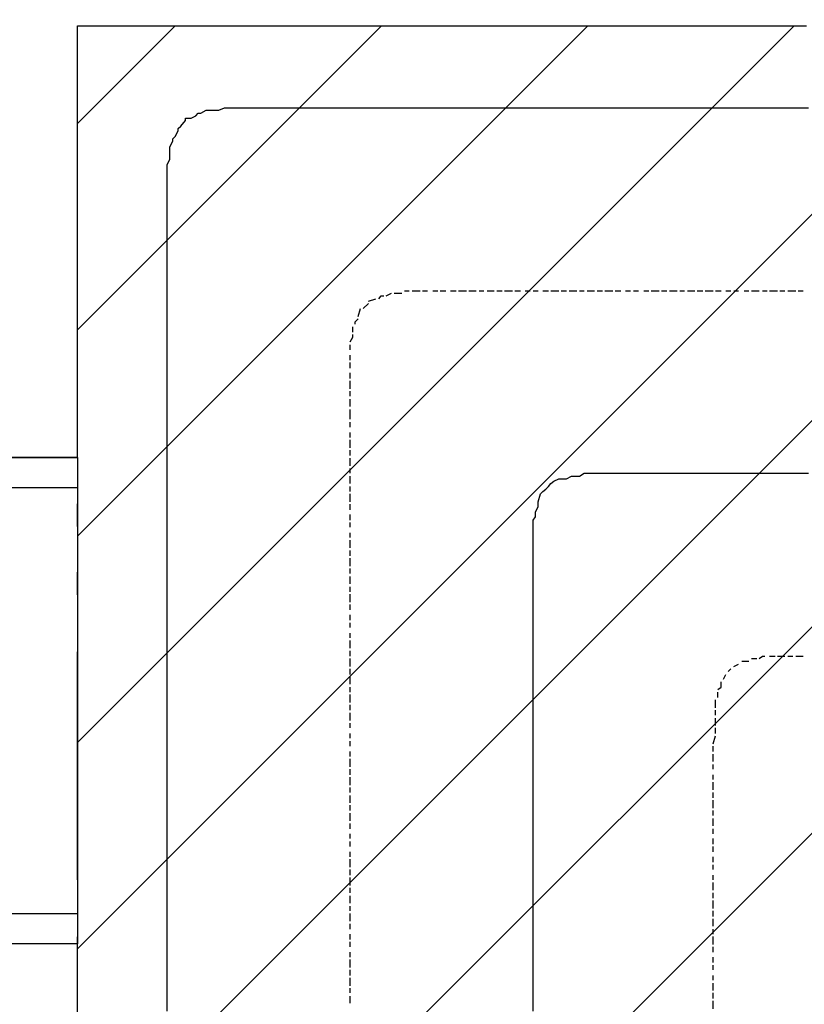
# Model space of a CAD drawing. Extents: x 997 to 109698, y 921 to 94021.
# Tile 175 of 256: x 16703 to 17994, y 20686 to 22306. Entities that reach past the tile are written whole.
import ezdxf

# ---------------------------------------------------------------- set-up
doc = ezdxf.new("R2010")
doc.units = 0
doc.header["$MEASUREMENT"] = 0
for name, color, linetype in [('12', 7, 'CONTINUOUS'), ('28', 7, 'CONTINUOUS'), ('40', 7, 'CONTINUOUS')]:
    doc.layers.add(name, color=color, linetype=linetype)

msp = doc.modelspace()

# ---------------------------------------------------------------- linework, layer by layer
at = {"layer": '12', "color": 1}
for p, q in [((17000.601607, 22151.953237), (17009.601607, 22156.953237)), ((17009.601607, 22156.953237), (17022.601607, 22156.953237)), ((17022.601607, 22156.953237), (17030.601607, 22156.953237)), ((17030.601607, 22156.953237), (17039.601607, 22160.953237)), ((17039.601607, 22160.953237), (17052.601607, 22160.953237)), ((17052.601607, 22160.953237), (17060.601607, 22160.953237)), ((17060.601607, 22160.953237), (17068.601607, 22160.953237)), ((17068.601607, 22160.953237), (17081.601607, 22160.953237)), ((17081.601607, 22160.953237), (17089.601607, 22160.953237)), ((17089.601607, 22160.953237), (17098.601607, 22160.953237)), ((17098.601607, 22160.953237), (17111.601607, 22160.953237)), ((17111.601607, 22160.953237), (17119.601607, 22160.953237)), ((17119.601607, 22160.953237), (17128.601607, 22160.953237)), ((17128.601607, 22160.953237), (17140.601607, 22160.953237)), ((17140.601607, 22160.953237), (17144.601607, 22160.953237)), ((17144.601607, 22160.953237), (17149.601607, 22160.953237)), ((17149.601607, 22160.953237), (17162.601607, 22160.953237)), ((17162.601607, 22160.953237), (17170.601607, 22160.953237)), ((17170.601607, 22160.953237), (17178.601607, 22160.953237)), ((17178.601607, 22160.953237), (17191.601607, 22160.953237)), ((17191.601607, 22160.953237), (17199.601607, 22160.953237)), ((17199.601607, 22160.953237), (17208.601607, 22160.953237)), ((17208.601607, 22160.953237), (17221.601607, 22160.953237)), ((17221.601607, 22160.953237), (17229.601607, 22160.953237)), ((17229.601607, 22160.953237), (17238.601607, 22160.953237)), ((17238.601607, 22160.953237), (17250.601607, 22160.953237)), ((17250.601607, 22160.953237), (17259.601607, 22160.953237)), ((17259.601607, 22160.953237), (17272.601607, 22160.953237)), ((17272.601607, 22160.953237), (17280.601607, 22160.953237)), ((17280.601607, 22160.953237), (17288.601607, 22160.953237)), ((17288.601607, 22160.953237), (17301.601607, 22160.953237)), ((17301.601607, 22160.953237), (17310.601607, 22160.953237)), ((17310.601607, 22160.953237), (17318.601607, 22160.953237)), ((17318.601607, 22160.953237), (17331.601607, 22160.953237)), ((17331.601607, 22160.953237), (17339.601607, 22160.953237)), ((17339.601607, 22160.953237), (17348.601607, 22160.953237)), ((17348.601607, 22160.953237), (17361.601607, 22160.953237)), ((17361.601607, 22160.953237), (17369.601607, 22160.953237)), ((17369.601607, 22160.953237), (17382.601607, 22160.953237)), ((17382.601607, 22160.953237), (17390.601607, 22160.953237)), ((17390.601607, 22160.953237), (17398.601607, 22160.953237)), ((17398.601607, 22160.953237), (17411.601607, 22160.953237)), ((17411.601607, 22160.953237), (17420.601607, 22160.953237)), ((17420.601607, 22160.953237), (17428.601607, 22160.953237)), ((17428.601607, 22160.953237), (17441.601607, 22160.953237)), ((17441.601607, 22160.953237), (17449.601607, 22160.953237)), ((17449.601607, 22160.953237), (17458.601607, 22160.953237)), ((17458.601607, 22160.953237), (17471.601607, 22160.953237)), ((17471.601607, 22160.953237), (17479.601607, 22160.953237)), ((17479.601607, 22160.953237), (17492.601607, 22160.953237)), ((17492.601607, 22160.953237), (17500.601607, 22160.953237)), ((17500.601607, 22160.953237), (17508.601607, 22160.953237)), ((17508.601607, 22160.953237), (17521.601607, 22160.953237)), ((17521.601607, 22160.953237), (17530.601607, 22160.953237)), ((17530.601607, 22160.953237), (17538.601607, 22160.953237)), ((17538.601607, 22160.953237), (17551.601607, 22160.953237)), ((17551.601607, 22160.953237), (17559.601607, 22160.953237)), ((17559.601607, 22160.953237), (17568.601607, 22160.953237)), ((17568.601607, 22160.953237), (17581.601607, 22160.953237)), ((17581.601607, 22160.953237), (17589.601607, 22160.953237)), ((17589.601607, 22160.953237), (17602.601607, 22160.953237)), ((17602.601607, 22160.953237), (17610.601607, 22160.953237)), ((17610.601607, 22160.953237), (17619.601607, 22160.953237)), ((17619.601607, 22160.953237), (17631.601607, 22160.953237)), ((17631.601607, 22160.953237), (17640.601607, 22160.953237)), ((17640.601607, 22160.953237), (17648.601607, 22160.953237)), ((17648.601607, 22160.953237), (17661.601607, 22160.953237)), ((17661.601607, 22160.953237), (17670.601607, 22160.953237)), ((17670.601607, 22160.953237), (17678.601607, 22160.953237)), ((17678.601607, 22160.953237), (17691.601607, 22160.953237)), ((17691.601607, 22160.953237), (17699.601607, 22160.953237)), ((17699.601607, 22160.953237), (17707.601607, 22160.953237)), ((17707.601607, 22160.953237), (17720.601607, 22160.953237)), ((17720.601607, 22160.953237), (17729.601607, 22160.953237)), ((17729.601607, 22160.953237), (17741.601607, 22160.953237)), ((17741.601607, 22160.953237), (17750.601607, 22160.953237)), ((17750.601607, 22160.953237), (17758.601607, 22160.953237)), ((17758.601607, 22160.953237), (17771.601607, 22160.953237)), ((17771.601607, 22160.953237), (17780.601607, 22160.953237)), ((17780.601607, 22160.953237), (17788.601607, 22160.953237)), ((17788.601607, 22160.953237), (17801.601607, 22160.953237)), ((17801.601607, 22160.953237), (17809.601607, 22160.953237)), ((17809.601607, 22160.953237), (17817.601607, 22160.953237)), ((17817.601607, 22160.953237), (17830.601607, 22160.953237)), ((17830.601607, 22160.953237), (17839.601607, 22160.953237)), ((17839.601607, 22160.953237), (17851.601607, 22160.953237)), ((17851.601607, 22160.953237), (17860.601607, 22160.953237)), ((17860.601607, 22160.953237), (17868.601607, 22160.953237)), ((17868.601607, 22160.953237), (17881.601607, 22160.953237)), ((17881.601607, 22160.953237), (17890.601607, 22160.953237)), ((17890.601607, 22160.953237), (17898.601607, 22160.953237)), ((17898.601607, 22160.953237), (17911.601607, 22160.953237)), ((17911.601607, 22160.953237), (17919.601607, 22160.953237)), ((17919.601607, 22160.953237), (17928.601607, 22160.953237)), ((17928.601607, 22160.953237), (17940.601607, 22160.953237)), ((17940.601607, 22160.953237), (17949.601607, 22160.953237)), ((17949.601607, 22160.953237), (17961.601607, 22160.953237)), ((17961.601607, 22160.953237), (17970.601607, 22160.953237)), ((17970.601607, 22160.953237), (17979.601607, 22160.953237)), ((17979.601607, 22160.953237), (17991.601607, 22160.953237)), ((17991.601607, 22160.953237), (18000.601607, 22160.953237)), ((16984.601607, 22143.953237), (16992.601607, 22147.953237)), ((16967.601607, 22130.953237), (16975.601607, 22139.953237)), ((16958.601607, 22113.953237), (16963.601607, 22122.953237)), ((16949.601607, 22096.953237), (16954.601607, 22105.953237)), ((16949.601607, 22084.953237), (16949.601607, 22096.953237)), ((16945.601607, 22067.953237), (16949.601607, 22075.953237)), ((16949.601607, 22075.953237), (16949.601607, 22084.953237)), ((16945.601607, 22054.953237), (16945.601607, 22067.953237)), ((16945.601607, 22045.953237), (16945.601607, 22054.953237)), ((16945.601607, 22037.953237), (16945.601607, 22045.953237)), ((16945.601607, 22024.953237), (16945.601607, 22037.953237)), ((16945.601607, 22016.953237), (16945.601607, 22024.953237)), ((16945.601607, 22007.953237), (16945.601607, 22016.953237)), ((16945.601607, 21995.953237), (16945.601607, 22007.953237)), ((16945.601607, 21986.953237), (16945.601607, 21995.953237)), ((16945.601607, 21973.953237), (16945.601607, 21986.953237)), ((16945.601607, 21965.953237), (16945.601607, 21973.953237)), ((16945.601607, 21961.953237), (16945.601607, 21965.953237)), ((16945.601607, 21957.953237), (16945.601607, 21961.953237)), ((16945.601607, 21944.953237), (16945.601607, 21957.953237)), ((16945.601607, 21935.953237), (16945.601607, 21944.953237)), ((16945.601607, 21923.953237), (16945.601607, 21935.953237)), ((16945.601607, 21914.953237), (16945.601607, 21923.953237)), ((16945.601607, 21906.953237), (16945.601607, 21914.953237)), ((16945.601607, 21893.953237), (16945.601607, 21906.953237)), ((16945.601607, 21885.953237), (16945.601607, 21893.953237)), ((16945.601607, 21876.953237), (16945.601607, 21885.953237)), ((16945.601607, 21863.953237), (16945.601607, 21876.953237)), ((16945.601607, 21855.953237), (16945.601607, 21863.953237)), ((16945.601607, 21846.953237), (16945.601607, 21855.953237)), ((16945.601607, 21834.953237), (16945.601607, 21846.953237)), ((16945.601607, 21825.953237), (16945.601607, 21834.953237)), ((16945.601607, 21813.953237), (16945.601607, 21825.953237)), ((16945.601607, 21804.953237), (16945.601607, 21813.953237)), ((16945.601607, 21796.953237), (16945.601607, 21804.953237)), ((16945.601607, 21783.953237), (16945.601607, 21796.953237)), ((16945.601607, 21775.953237), (16945.601607, 21783.953237)), ((16945.601607, 21766.953237), (16945.601607, 21775.953237)), ((16945.601607, 21753.953237), (16945.601607, 21766.953237)), ((16945.601607, 21745.953237), (16945.601607, 21753.953237)), ((16945.601607, 21736.953237), (16945.601607, 21745.953237)), ((16945.601607, 21724.953237), (16945.601607, 21736.953237)), ((16945.601607, 21715.953237), (16945.601607, 21724.953237)), ((16945.601607, 21703.953237), (16945.601607, 21715.953237)), ((16945.601607, 21694.953237), (16945.601607, 21703.953237)), ((16945.601607, 21686.953237), (16945.601607, 21694.953237)), ((16945.601607, 21673.953237), (16945.601607, 21686.953237)), ((16945.601607, 21664.953237), (16945.601607, 21673.953237)), ((16945.601607, 21656.953237), (16945.601607, 21664.953237)), ((16945.601607, 21643.953237), (16945.601607, 21656.953237)), ((16945.601607, 21635.953237), (16945.601607, 21643.953237)), ((16945.601607, 21626.953237), (16945.601607, 21635.953237)), ((16945.601607, 21614.953237), (16945.601607, 21626.953237)), ((16945.601607, 21605.953237), (16945.601607, 21614.953237)), ((16945.601607, 21593.953237), (16945.601607, 21605.953237)), ((16945.601607, 21584.953237), (16945.601607, 21593.953237)), ((16945.601607, 21576.953237), (16945.601607, 21584.953237)), ((16945.601607, 21563.953237), (16945.601607, 21576.953237)), ((16945.601607, 21554.953237), (16945.601607, 21563.953237)), ((17631.601607, 21559.953237), (17640.601607, 21559.953237)), ((17640.601607, 21559.953237), (17648.601607, 21559.953237)), ((17648.601607, 21559.953237), (17661.601607, 21559.953237)), ((17661.601607, 21559.953237), (17670.601607, 21559.953237)), ((17670.601607, 21559.953237), (17678.601607, 21559.953237)), ((17678.601607, 21559.953237), (17691.601607, 21559.953237)), ((17691.601607, 21559.953237), (17699.601607, 21559.953237)), ((17699.601607, 21559.953237), (17707.601607, 21559.953237)), ((17707.601607, 21559.953237), (17720.601607, 21559.953237)), ((17720.601607, 21559.953237), (17729.601607, 21559.953237)), ((17729.601607, 21559.953237), (17741.601607, 21559.953237)), ((17741.601607, 21559.953237), (17746.601607, 21559.953237)), ((17746.601607, 21559.953237), (17750.601607, 21559.953237)), ((17750.601607, 21559.953237), (17758.601607, 21559.953237)), ((17758.601607, 21559.953237), (17771.601607, 21559.953237)), ((17771.601607, 21559.953237), (17780.601607, 21559.953237)), ((17780.601607, 21559.953237), (17788.601607, 21559.953237)), ((17788.601607, 21559.953237), (17801.601607, 21559.953237)), ((17801.601607, 21559.953237), (17809.601607, 21559.953237)), ((17809.601607, 21559.953237), (17817.601607, 21559.953237)), ((17817.601607, 21559.953237), (17830.601607, 21559.953237)), ((17830.601607, 21559.953237), (17839.601607, 21559.953237)), ((17839.601607, 21559.953237), (17851.601607, 21559.953237)), ((17851.601607, 21559.953237), (17860.601607, 21559.953237)), ((17860.601607, 21559.953237), (17868.601607, 21559.953237)), ((17868.601607, 21559.953237), (17881.601607, 21559.953237)), ((17881.601607, 21559.953237), (17890.601607, 21559.953237)), ((17890.601607, 21559.953237), (17898.601607, 21559.953237)), ((17898.601607, 21559.953237), (17911.601607, 21559.953237)), ((17911.601607, 21559.953237), (17919.601607, 21559.953237)), ((17919.601607, 21559.953237), (17928.601607, 21559.953237)), ((17928.601607, 21559.953237), (17940.601607, 21559.953237)), ((17940.601607, 21559.953237), (17949.601607, 21559.953237)), ((17949.601607, 21559.953237), (17961.601607, 21559.953237)), ((17961.601607, 21559.953237), (17970.601607, 21559.953237)), ((17970.601607, 21559.953237), (17979.601607, 21559.953237)), ((17979.601607, 21559.953237), (17991.601607, 21559.953237)), ((17991.601607, 21559.953237), (18000.601607, 21559.953237)), ((16945.601607, 21546.953237), (16945.601607, 21554.953237)), ((16945.601607, 21533.953237), (16945.601607, 21546.953237)), ((17581.601607, 21546.953237), (17589.601607, 21550.953237)), ((17589.601607, 21550.953237), (17602.601607, 21550.953237)), ((17602.601607, 21550.953237), (17610.601607, 21554.953237)), ((17610.601607, 21554.953237), (17619.601607, 21554.953237)), ((16945.601607, 21525.953237), (16945.601607, 21533.953237)), ((16945.601607, 21516.953237), (16945.601607, 21525.953237)), ((17555.601607, 21512.953237), (17559.601607, 21525.953237)), ((17568.601607, 21533.953237), (17572.601607, 21537.953237)), ((16945.601607, 21504.953237), (16945.601607, 21516.953237)), ((17555.601607, 21504.953237), (17555.601607, 21512.953237)), ((16945.601607, 21495.953237), (16945.601607, 21504.953237)), ((16945.601607, 21487.953237), (16945.601607, 21495.953237)), ((17551.601607, 21495.953237), (17555.601607, 21504.953237)), ((17551.601607, 21487.953237), (17551.601607, 21495.953237)), ((16945.601607, 21474.953237), (16945.601607, 21487.953237)), ((16945.601607, 21466.953237), (16945.601607, 21474.953237)), ((16945.601607, 21453.953237), (16945.601607, 21466.953237)), ((17547.601607, 21466.953237), (17547.601607, 21474.953237)), ((17547.601607, 21457.953237), (17547.601607, 21466.953237)), ((16945.601607, 21444.953237), (16945.601607, 21453.953237)), ((16945.601607, 21436.953237), (16945.601607, 21444.953237)), ((17547.601607, 21444.953237), (17547.601607, 21457.953237)), ((17547.601607, 21436.953237), (17547.601607, 21444.953237)), ((16945.601607, 21423.953237), (16945.601607, 21436.953237)), ((17547.601607, 21427.953237), (17547.601607, 21436.953237)), ((17547.601607, 21415.953237), (17547.601607, 21427.953237)), ((16945.601607, 21415.953237), (16945.601607, 21423.953237)), ((16945.601607, 21406.953237), (16945.601607, 21415.953237)), ((17547.601607, 21406.953237), (17547.601607, 21415.953237)), ((16945.601607, 21394.953237), (16945.601607, 21406.953237)), ((17547.601607, 21394.953237), (17547.601607, 21406.953237)), ((16945.601607, 21385.953237), (16945.601607, 21394.953237)), ((16945.601607, 21377.953237), (16945.601607, 21385.953237)), ((17547.601607, 21385.953237), (17547.601607, 21394.953237)), ((17547.601607, 21377.953237), (17547.601607, 21385.953237)), ((16945.601607, 21364.953237), (16945.601607, 21377.953237)), ((16945.601607, 21355.953237), (16945.601607, 21364.953237)), ((17547.601607, 21364.953237), (17547.601607, 21377.953237)), ((17547.601607, 21360.953237), (17547.601607, 21364.953237)), ((16945.601607, 21343.953237), (16945.601607, 21355.953237)), ((17547.601607, 21355.953237), (17547.601607, 21360.953237)), ((17547.601607, 21343.953237), (17547.601607, 21355.953237)), ((16945.601607, 21334.953237), (16945.601607, 21343.953237)), ((16945.601607, 21326.953237), (16945.601607, 21334.953237)), ((17547.601607, 21334.953237), (17547.601607, 21343.953237)), ((17547.601607, 21326.953237), (17547.601607, 21334.953237)), ((16945.601607, 21313.953237), (16945.601607, 21326.953237)), ((17547.601607, 21313.953237), (17547.601607, 21326.953237)), ((16945.601607, 21305.953237), (16945.601607, 21313.953237)), ((16945.601607, 21296.953237), (16945.601607, 21305.953237)), ((17547.601607, 21305.953237), (17547.601607, 21313.953237)), ((17547.601607, 21296.953237), (17547.601607, 21305.953237)), ((16945.601607, 21284.953237), (16945.601607, 21296.953237)), ((16945.601607, 21275.953237), (16945.601607, 21284.953237)), ((17547.601607, 21284.953237), (17547.601607, 21296.953237)), ((17547.601607, 21275.953237), (17547.601607, 21284.953237)), ((16945.601607, 21267.953237), (16945.601607, 21275.953237)), ((16945.601607, 21254.953237), (16945.601607, 21267.953237)), ((17547.601607, 21267.953237), (17547.601607, 21275.953237)), ((17547.601607, 21254.953237), (17547.601607, 21267.953237)), ((16945.601607, 21245.953237), (16945.601607, 21254.953237)), ((17547.601607, 21245.953237), (17547.601607, 21254.953237)), ((16945.601607, 21233.953237), (16945.601607, 21245.953237)), ((16945.601607, 21224.953237), (16945.601607, 21233.953237)), ((17547.601607, 21233.953237), (17547.601607, 21245.953237)), ((17547.601607, 21224.953237), (17547.601607, 21233.953237)), ((16945.601607, 21216.953237), (16945.601607, 21224.953237)), ((17547.601607, 21216.953237), (17547.601607, 21224.953237)), ((16945.601607, 21203.953237), (16945.601607, 21216.953237)), ((16945.601607, 21195.953237), (16945.601607, 21203.953237)), ((17547.601607, 21203.953237), (17547.601607, 21216.953237)), ((17547.601607, 21195.953237), (17547.601607, 21203.953237)), ((16945.601607, 21186.953237), (16945.601607, 21195.953237)), ((16945.601607, 21173.953237), (16945.601607, 21186.953237)), ((17547.601607, 21186.953237), (17547.601607, 21195.953237)), ((17547.601607, 21173.953237), (17547.601607, 21186.953237)), ((16945.601607, 21165.953237), (16945.601607, 21173.953237)), ((17547.601607, 21165.953237), (17547.601607, 21173.953237)), ((16945.601607, 21156.953237), (16945.601607, 21165.953237)), ((16945.601607, 21144.953237), (16945.601607, 21156.953237)), ((17547.601607, 21156.953237), (17547.601607, 21165.953237)), ((17547.601607, 21144.953237), (17547.601607, 21156.953237)), ((16945.601607, 21135.953237), (16945.601607, 21144.953237)), ((17547.601607, 21135.953237), (17547.601607, 21144.953237)), ((16945.601607, 21123.953237), (16945.601607, 21135.953237)), ((16945.601607, 21114.953237), (16945.601607, 21123.953237)), ((17547.601607, 21123.953237), (17547.601607, 21135.953237)), ((17547.601607, 21114.953237), (17547.601607, 21123.953237)), ((16945.601607, 21106.953237), (16945.601607, 21114.953237)), ((16945.601607, 21093.953237), (16945.601607, 21106.953237)), ((17547.601607, 21106.953237), (17547.601607, 21114.953237)), ((17547.601607, 21093.953237), (17547.601607, 21106.953237)), ((16945.601607, 21085.953237), (16945.601607, 21093.953237)), ((17547.601607, 21085.953237), (17547.601607, 21093.953237)), ((16945.601607, 21076.953237), (16945.601607, 21085.953237)), ((16945.601607, 21063.953237), (16945.601607, 21076.953237)), ((17547.601607, 21076.953237), (17547.601607, 21085.953237)), ((17547.601607, 21063.953237), (17547.601607, 21076.953237)), ((16945.601607, 21055.953237), (16945.601607, 21063.953237)), ((16945.601607, 21046.953237), (16945.601607, 21055.953237)), ((17547.601607, 21055.953237), (17547.601607, 21063.953237)), ((17547.601607, 21046.953237), (17547.601607, 21055.953237)), ((16945.601607, 21034.953237), (16945.601607, 21046.953237)), ((17547.601607, 21034.953237), (17547.601607, 21046.953237)), ((16945.601607, 21025.953237), (16945.601607, 21034.953237)), ((16945.601607, 21013.953237), (16945.601607, 21025.953237)), ((17547.601607, 21025.953237), (17547.601607, 21034.953237)), ((17547.601607, 21013.953237), (17547.601607, 21025.953237)), ((16945.601607, 21004.953237), (16945.601607, 21013.953237)), ((17547.601607, 21004.953237), (17547.601607, 21013.953237)), ((16945.601607, 20996.953237), (16945.601607, 21004.953237)), ((16945.601607, 20983.953237), (16945.601607, 20996.953237)), ((17547.601607, 20996.953237), (17547.601607, 21004.953237)), ((17547.601607, 20983.953237), (17547.601607, 20996.953237)), ((16945.601607, 20974.953237), (16945.601607, 20983.953237)), ((16945.601607, 20966.953237), (16945.601607, 20974.953237)), ((17547.601607, 20974.953237), (17547.601607, 20983.953237)), ((17547.601607, 20966.953237), (17547.601607, 20974.953237)), ((16945.601607, 20953.953237), (16945.601607, 20966.953237)), ((17547.601607, 20953.953237), (17547.601607, 20966.953237)), ((16945.601607, 20945.953237), (16945.601607, 20953.953237)), ((16945.601607, 20936.953237), (16945.601607, 20945.953237)), ((17547.601607, 20945.953237), (17547.601607, 20953.953237)), ((17547.601607, 20936.953237), (17547.601607, 20945.953237)), ((16945.601607, 20924.953237), (16945.601607, 20936.953237)), ((17547.601607, 20924.953237), (17547.601607, 20936.953237)), ((16945.601607, 20915.953237), (16945.601607, 20924.953237)), ((16945.601607, 20907.953237), (16945.601607, 20915.953237)), ((17547.601607, 20915.953237), (17547.601607, 20924.953237)), ((17547.601607, 20907.953237), (17547.601607, 20915.953237)), ((16945.601607, 20894.953237), (16945.601607, 20907.953237)), ((16945.601607, 20886.953237), (16945.601607, 20894.953237)), ((17547.601607, 20894.953237), (17547.601607, 20907.953237)), ((17547.601607, 20886.953237), (17547.601607, 20894.953237)), ((16945.601607, 20873.953237), (16945.601607, 20886.953237)), ((17547.601607, 20873.953237), (17547.601607, 20886.953237)), ((16945.601607, 20864.953237), (16945.601607, 20873.953237)), ((16945.601607, 20856.953237), (16945.601607, 20864.953237)), ((17547.601607, 20864.953237), (17547.601607, 20873.953237)), ((17547.601607, 20856.953237), (17547.601607, 20864.953237)), ((16945.601607, 20843.953237), (16945.601607, 20856.953237)), ((17547.601607, 20843.953237), (17547.601607, 20856.953237)), ((16945.601607, 20835.953237), (16945.601607, 20843.953237)), ((16945.601607, 20826.953237), (16945.601607, 20835.953237)), ((17547.601607, 20835.953237), (17547.601607, 20843.953237)), ((17547.601607, 20826.953237), (17547.601607, 20835.953237)), ((16945.601607, 20814.953237), (16945.601607, 20826.953237)), ((16945.601607, 20805.953237), (16945.601607, 20814.953237)), ((17547.601607, 20814.953237), (17547.601607, 20826.953237)), ((17547.601607, 20805.953237), (17547.601607, 20814.953237)), ((16945.601607, 20797.953237), (16945.601607, 20805.953237)), ((16945.601607, 20784.953237), (16945.601607, 20797.953237)), ((17547.601607, 20797.953237), (17547.601607, 20805.953237)), ((17547.601607, 20784.953237), (17547.601607, 20797.953237)), ((16945.601607, 20776.953237), (16945.601607, 20784.953237)), ((17547.601607, 20776.953237), (17547.601607, 20784.953237)), ((16945.601607, 20763.953237), (16945.601607, 20776.953237)), ((16945.601607, 20754.953237), (16945.601607, 20763.953237)), ((17547.601607, 20763.953237), (17547.601607, 20776.953237)), ((17547.601607, 20754.953237), (17547.601607, 20763.953237)), ((16945.601607, 20746.953237), (16945.601607, 20754.953237)), ((17547.601607, 20746.953237), (17547.601607, 20754.953237)), ((16945.601607, 20733.953237), (16945.601607, 20746.953237)), ((16945.601607, 20725.953237), (16945.601607, 20733.953237)), ((17547.601607, 20733.953237), (17547.601607, 20746.953237)), ((17547.601607, 20725.953237), (17547.601607, 20733.953237)), ((16945.601607, 20716.953237), (16945.601607, 20725.953237)), ((16945.601607, 20704.953237), (16945.601607, 20716.953237)), ((17547.601607, 20716.953237), (17547.601607, 20725.953237)), ((17547.601607, 20704.953237), (17547.601607, 20716.953237)), ((16945.601607, 20695.953237), (16945.601607, 20704.953237)), ((17547.601607, 20695.953237), (17547.601607, 20704.953237)), ((16945.601607, 20687.953237), (16945.601607, 20695.953237)), ((16945.601607, 20674.953237), (16945.601607, 20687.953237)), ((17547.601607, 20687.953237), (17547.601607, 20695.953237)), ((17547.601607, 20674.953237), (17547.601607, 20687.953237))]:
    msp.add_line(p, q, dxfattribs=at)
at = {"layer": '12', "color": 5}
for p, q in [((17305.601607, 21851.953237), (17314.601607, 21855.953237)), ((17318.601607, 21855.953237), (17331.601607, 21855.953237)), ((17335.601607, 21859.953237), (17343.601607, 21859.953237)), ((17348.601607, 21859.953237), (17361.601607, 21859.953237)), ((17365.601607, 21859.953237), (17373.601607, 21859.953237)), ((17382.601607, 21859.953237), (17390.601607, 21859.953237)), ((17394.601607, 21859.953237), (17403.601607, 21859.953237)), ((17411.601607, 21859.953237), (17420.601607, 21859.953237)), ((17424.601607, 21859.953237), (17437.601607, 21859.953237)), ((17441.601607, 21859.953237), (17445.601607, 21859.953237)), ((17445.601607, 21859.953237), (17453.601607, 21859.953237)), ((17458.601607, 21859.953237), (17466.601607, 21859.953237)), ((17471.601607, 21859.953237), (17483.601607, 21859.953237)), ((17487.601607, 21859.953237), (17496.601607, 21859.953237)), ((17500.601607, 21859.953237), (17513.601607, 21859.953237)), ((17517.601607, 21859.953237), (17526.601607, 21859.953237)), ((17534.601607, 21859.953237), (17542.601607, 21859.953237)), ((17547.601607, 21859.953237), (17555.601607, 21859.953237)), ((17563.601607, 21859.953237), (17572.601607, 21859.953237)), ((17576.601607, 21859.953237), (17589.601607, 21859.953237)), ((17593.601607, 21859.953237), (17602.601607, 21859.953237)), ((17606.601607, 21859.953237), (17619.601607, 21859.953237)), ((17623.601607, 21859.953237), (17631.601607, 21859.953237)), ((17636.601607, 21859.953237), (17648.601607, 21859.953237)), ((17652.601607, 21859.953237), (17661.601607, 21859.953237)), ((17665.601607, 21859.953237), (17678.601607, 21859.953237)), ((17682.601607, 21859.953237), (17691.601607, 21859.953237)), ((17699.601607, 21859.953237), (17707.601607, 21859.953237)), ((17712.601607, 21859.953237), (17720.601607, 21859.953237)), ((17729.601607, 21859.953237), (17737.601607, 21859.953237)), ((17741.601607, 21859.953237), (17754.601607, 21859.953237)), ((17758.601607, 21859.953237), (17767.601607, 21859.953237)), ((17771.601607, 21859.953237), (17784.601607, 21859.953237)), ((17788.601607, 21859.953237), (17796.601607, 21859.953237)), ((17801.601607, 21859.953237), (17813.601607, 21859.953237)), ((17817.601607, 21859.953237), (17826.601607, 21859.953237)), ((17830.601607, 21859.953237), (17843.601607, 21859.953237)), ((17847.601607, 21859.953237), (17856.601607, 21859.953237)), ((17864.601607, 21859.953237), (17872.601607, 21859.953237)), ((17877.601607, 21859.953237), (17885.601607, 21859.953237)), ((17894.601607, 21859.953237), (17902.601607, 21859.953237)), ((17906.601607, 21859.953237), (17919.601607, 21859.953237)), ((17924.601607, 21859.953237), (17932.601607, 21859.953237)), ((17936.601607, 21859.953237), (17949.601607, 21859.953237)), ((17953.601607, 21859.953237), (17961.601607, 21859.953237)), ((17966.601607, 21859.953237), (17979.601607, 21859.953237)), ((17983.601607, 21859.953237), (17991.601607, 21859.953237)), ((17267.601607, 21830.953237), (17276.601607, 21838.953237)), ((17276.601607, 21842.953237), (17288.601607, 21846.953237)), ((17259.601607, 21817.953237), (17263.601607, 21830.953237)), ((17250.601607, 21791.953237), (17250.601607, 21800.953237)), ((17246.601607, 21762.953237), (17246.601607, 21770.953237)), ((17246.601607, 21745.953237), (17246.601607, 21753.953237)), ((17246.601607, 21732.953237), (17246.601607, 21741.953237)), ((17246.601607, 21715.953237), (17246.601607, 21724.953237)), ((17246.601607, 21698.953237), (17246.601607, 21711.953237)), ((17246.601607, 21686.953237), (17246.601607, 21694.953237)), ((17246.601607, 21669.953237), (17246.601607, 21681.953237)), ((17246.601607, 21660.953237), (17246.601607, 21664.953237)), ((17246.601607, 21648.953237), (17246.601607, 21660.953237)), ((17246.601607, 21635.953237), (17246.601607, 21643.953237)), ((17246.601607, 21618.953237), (17246.601607, 21626.953237)), ((17246.601607, 21601.953237), (17246.601607, 21614.953237)), ((17246.601607, 21588.953237), (17246.601607, 21597.953237)), ((17246.601607, 21571.953237), (17246.601607, 21584.953237)), ((17246.601607, 21559.953237), (17246.601607, 21567.953237)), ((17246.601607, 21542.953237), (17246.601607, 21554.953237)), ((17246.601607, 21529.953237), (17246.601607, 21537.953237)), ((17246.601607, 21512.953237), (17246.601607, 21525.953237)), ((17246.601607, 21499.953237), (17246.601607, 21508.953237)), ((17246.601607, 21482.953237), (17246.601607, 21491.953237)), ((17246.601607, 21470.953237), (17246.601607, 21478.953237)), ((17246.601607, 21453.953237), (17246.601607, 21461.953237)), ((17246.601607, 21436.953237), (17246.601607, 21449.953237)), ((17246.601607, 21423.953237), (17246.601607, 21432.953237)), ((17246.601607, 21406.953237), (17246.601607, 21419.953237)), ((17246.601607, 21394.953237), (17246.601607, 21402.953237)), ((17246.601607, 21377.953237), (17246.601607, 21389.953237)), ((17246.601607, 21364.953237), (17246.601607, 21372.953237)), ((17246.601607, 21347.953237), (17246.601607, 21360.953237)), ((17246.601607, 21334.953237), (17246.601607, 21343.953237)), ((17246.601607, 21317.953237), (17246.601607, 21326.953237)), ((17246.601607, 21305.953237), (17246.601607, 21313.953237)), ((17246.601607, 21288.953237), (17246.601607, 21296.953237)), ((17246.601607, 21271.953237), (17246.601607, 21284.953237)), ((17246.601607, 21258.953237), (17246.601607, 21267.953237)), ((17246.601607, 21241.953237), (17246.601607, 21254.953237)), ((17890.601607, 21250.953237), (17902.601607, 21250.953237)), ((17906.601607, 21254.953237), (17915.601607, 21254.953237)), ((17936.601607, 21258.953237), (17945.601607, 21258.953237)), ((17949.601607, 21258.953237), (17961.601607, 21258.953237)), ((17966.601607, 21258.953237), (17974.601607, 21258.953237)), ((17979.601607, 21258.953237), (17991.601607, 21258.953237)), ((17246.601607, 21228.953237), (17246.601607, 21237.953237)), ((17868.601607, 21233.953237), (17872.601607, 21237.953237)), ((17877.601607, 21241.953237), (17885.601607, 21245.953237)), ((17246.601607, 21212.953237), (17246.601607, 21224.953237)), ((17860.601607, 21220.953237), (17864.601607, 21228.953237)), ((17246.601607, 21199.953237), (17246.601607, 21207.953237)), ((17246.601607, 21182.953237), (17246.601607, 21195.953237)), ((17847.601607, 21173.953237), (17847.601607, 21186.953237)), ((17851.601607, 21190.953237), (17851.601607, 21199.953237)), ((17246.601607, 21169.953237), (17246.601607, 21178.953237)), ((17847.601607, 21161.953237), (17847.601607, 21169.953237)), ((17246.601607, 21152.953237), (17246.601607, 21165.953237)), ((17847.601607, 21144.953237), (17847.601607, 21156.953237)), ((17246.601607, 21140.953237), (17246.601607, 21148.953237)), ((17847.601607, 21131.953237), (17847.601607, 21140.953237)), ((17246.601607, 21123.953237), (17246.601607, 21131.953237)), ((17843.601607, 21114.953237), (17847.601607, 21127.953237)), ((17246.601607, 21110.953237), (17246.601607, 21118.953237)), ((17843.601607, 21101.953237), (17843.601607, 21110.953237)), ((17246.601607, 21093.953237), (17246.601607, 21101.953237)), ((17246.601607, 21076.953237), (17246.601607, 21089.953237)), ((17843.601607, 21085.953237), (17843.601607, 21097.953237)), ((17246.601607, 21063.953237), (17246.601607, 21072.953237)), ((17843.601607, 21072.953237), (17843.601607, 21080.953237)), ((17246.601607, 21046.953237), (17246.601607, 21059.953237)), ((17843.601607, 21059.953237), (17843.601607, 21063.953237)), ((17843.601607, 21055.953237), (17843.601607, 21059.953237)), ((17246.601607, 21034.953237), (17246.601607, 21042.953237)), ((17843.601607, 21038.953237), (17843.601607, 21051.953237)), ((17246.601607, 21017.953237), (17246.601607, 21029.953237)), ((17843.601607, 21025.953237), (17843.601607, 21034.953237)), ((17246.601607, 21004.953237), (17246.601607, 21013.953237)), ((17843.601607, 21008.953237), (17843.601607, 21021.953237)), ((17246.601607, 20987.953237), (17246.601607, 21000.953237)), ((17843.601607, 20996.953237), (17843.601607, 21004.953237)), ((17843.601607, 20979.953237), (17843.601607, 20991.953237)), ((17246.601607, 20974.953237), (17246.601607, 20983.953237)), ((17843.601607, 20966.953237), (17843.601607, 20974.953237)), ((17246.601607, 20958.953237), (17246.601607, 20966.953237)), ((17843.601607, 20949.953237), (17843.601607, 20958.953237)), ((17246.601607, 20945.953237), (17246.601607, 20953.953237)), ((17843.601607, 20936.953237), (17843.601607, 20945.953237)), ((17246.601607, 20928.953237), (17246.601607, 20936.953237)), ((17843.601607, 20919.953237), (17843.601607, 20928.953237)), ((17246.601607, 20911.953237), (17246.601607, 20924.953237)), ((17843.601607, 20907.953237), (17843.601607, 20915.953237)), ((17246.601607, 20898.953237), (17246.601607, 20907.953237)), ((17246.601607, 20881.953237), (17246.601607, 20894.953237)), ((17843.601607, 20890.953237), (17843.601607, 20898.953237)), ((17246.601607, 20869.953237), (17246.601607, 20877.953237)), ((17843.601607, 20873.953237), (17843.601607, 20886.953237)), ((17246.601607, 20852.953237), (17246.601607, 20864.953237)), ((17843.601607, 20860.953237), (17843.601607, 20869.953237)), ((17246.601607, 20839.953237), (17246.601607, 20847.953237)), ((17843.601607, 20843.953237), (17843.601607, 20856.953237)), ((17246.601607, 20822.953237), (17246.601607, 20835.953237)), ((17843.601607, 20830.953237), (17843.601607, 20839.953237)), ((17246.601607, 20809.953237), (17246.601607, 20818.953237)), ((17843.601607, 20814.953237), (17843.601607, 20826.953237)), ((17246.601607, 20792.953237), (17246.601607, 20801.953237)), ((17843.601607, 20801.953237), (17843.601607, 20809.953237)), ((17843.601607, 20784.953237), (17843.601607, 20797.953237)), ((17246.601607, 20780.953237), (17246.601607, 20788.953237)), ((17843.601607, 20771.953237), (17843.601607, 20780.953237)), ((17246.601607, 20763.953237), (17246.601607, 20771.953237)), ((17843.601607, 20754.953237), (17843.601607, 20763.953237)), ((17246.601607, 20746.953237), (17246.601607, 20759.953237)), ((17843.601607, 20742.953237), (17843.601607, 20750.953237)), ((17246.601607, 20733.953237), (17246.601607, 20742.953237)), ((17843.601607, 20725.953237), (17843.601607, 20733.953237)), ((17246.601607, 20716.953237), (17246.601607, 20729.953237)), ((17843.601607, 20708.953237), (17843.601607, 20720.953237)), ((17246.601607, 20704.953237), (17246.601607, 20712.953237)), ((17246.601607, 20687.953237), (17246.601607, 20699.953237)), ((17843.601607, 20695.953237), (17843.601607, 20704.953237)), ((17843.601607, 20678.953237), (17843.601607, 20691.953237))]:
    msp.add_line(p, q, dxfattribs=at)
at = {"layer": '12', "color": 1}
for points in [[(16975.601607, 22139.953237), (16975.601607, 22143.953237), (16984.601607, 22143.953237)], [(16992.601607, 22147.953237), (16996.601607, 22151.953237), (17000.601607, 22151.953237)], [(16963.601607, 22122.953237), (16963.601607, 22126.953237), (16967.601607, 22130.953237)], [(16954.601607, 22105.953237), (16954.601607, 22109.953237), (16958.601607, 22113.953237)], [(17619.601607, 21554.953237), (17623.601607, 21554.953237), (17631.601607, 21559.953237)], [(17572.601607, 21537.953237), (17576.601607, 21542.953237), (17581.601607, 21546.953237)], [(17559.601607, 21525.953237), (17563.601607, 21529.953237), (17568.601607, 21533.953237)], [(17547.601607, 21474.953237), (17547.601607, 21482.953237), (17551.601607, 21487.953237)]]:
    msp.add_lwpolyline(points, dxfattribs=at)
at = {"layer": '12', "color": 5}
for points in [[(17293.601607, 21846.953237), (17297.601607, 21851.953237), (17301.601607, 21851.953237)], [(17254.601607, 21804.953237), (17254.601607, 21808.953237), (17259.601607, 21813.953237)], [(17246.601607, 21775.953237), (17250.601607, 21783.953237), (17250.601607, 21787.953237)], [(17919.601607, 21254.953237), (17924.601607, 21258.953237), (17928.601607, 21258.953237)], [(17851.601607, 21203.953237), (17856.601607, 21207.953237), (17856.601607, 21216.953237)]]:
    msp.add_lwpolyline(points, dxfattribs=at)
at = {"layer": '28', "color": 2}
for p, q in [((16797.746869, 20777.479438), (21697.636205, 25677.368774)), ((15115.713449, 18756.034763), (21697.636205, 25337.957519)), ((15455.124704, 18756.034763), (18995.045178, 22295.955237)), ((16797.746869, 22135.124458), (16958.577649, 22295.955237)), ((16797.746869, 21795.713203), (17297.988904, 22295.955237)), ((16797.746869, 21456.301948), (17637.400159, 22295.955237)), ((16797.746869, 21116.890693), (17976.811413, 22295.955237)), ((16797.746869, 19759.245673), (19334.456433, 22295.955237))]:
    msp.add_line(p, q, dxfattribs=at)
at = {"layer": '40', "color": 8, "linetype": 'Continuous'}
for p, q in [((16797.746869, 21585.840309), (16797.746869, 22295.955237)), ((16797.746869, 22295.955237), (17997.337919, 22295.955237)), ((16797.746869, 22184.704237), (16797.746869, 22222.204237)), ((16797.746869, 22072.204237), (16797.746869, 22109.704237)), ((16797.746869, 21603.454237), (16797.746869, 21978.454237)), ((16657.746869, 21585.840309), (16797.746869, 21585.840309)), ((16797.746869, 21585.840309), (16657.746869, 21585.840309)), ((16797.746869, 21585.840309), (16797.746869, 21535.840309)), ((16797.746869, 21585.840309), (16797.746869, 20785.840309)), ((16797.746869, 21535.840309), (16657.746869, 21535.840309)), ((16797.746869, 21535.840309), (16797.746869, 20835.840309)), ((16797.746869, 21472.204237), (16797.746869, 21509.704237)), ((16797.746869, 21359.704237), (16797.746869, 21397.204237)), ((16797.746869, 20890.954237), (16797.746869, 21265.954237)), ((16657.746869, 20835.840309), (16797.746869, 20835.840309)), ((16797.746869, 20835.840309), (16797.746869, 20785.840309)), ((16797.746869, 20759.704237), (16797.746869, 20797.204237)), ((16797.746869, 20785.840309), (16657.746869, 20785.840309)), ((16797.746869, 20536.034763), (16797.746869, 20785.840309))]:
    msp.add_line(p, q, dxfattribs=at)

doc.saveas('drawing.dxf')
